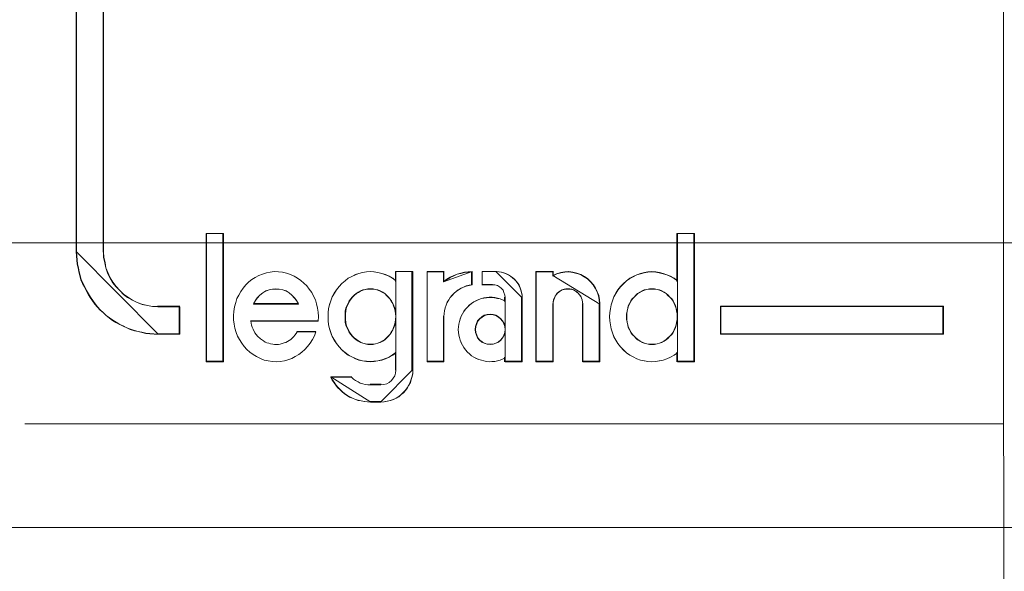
# Model space of a CAD drawing. Header units: millimetres. Extents: x 12819 to 17524, y -4386 to -1138.
# Tile 64 of 94: x 13082.55 to 13084.34, y -4201.46 to -4200.45. Entities that reach past the tile are written whole.
import ezdxf

# ---------------------------------------------------------------- set-up
doc = ezdxf.new("R2010")
doc.units = ezdxf.units.MM
doc.layers.get('0').update_dxf_attribs({"lineweight": 15})
for name, color, linetype, lineweight in [('30', 7, 'Continuous', 15), ('45', 7, 'Continuous', 15), ('50', 7, 'Continuous', 15)]:
    doc.layers.add(name, color=color, linetype=linetype, lineweight=lineweight)

# ---------------------------------------------------------------- blocks, each defined once
blk = doc.blocks.new('*U363')
at = {"layer": '50', "color": 7}
blk.add_lwpolyline([(61.985145, -137.349904), (386.014855, -137.349904), (386.014855, -183.652053), (61.985145, -183.652053), (61.985145, -137.349904)], dxfattribs=at)
blk = doc.blocks.new('*U364')
at = {"layer": '30', "color": 7}
blk.add_lwpolyline([(51.982287, -142.479069), (396.085575, -142.479069), (396.085575, -178.45531), (51.982287, -178.45531), (51.982287, -142.479069)], close=True, dxfattribs=at)
blk.add_lwpolyline([(51.982287, -142.479069), (396.085575, -142.479069), (396.085575, -178.45531), (51.982287, -178.45531), (51.982287, -142.479069)], dxfattribs=at)
blk = doc.blocks.new('*U367')
at = {"layer": '45', "color": 59}
blk.add_lwpolyline([(223.983035, -136.966962), (224.012441, -201.794476), (223.983035, -136.966962)], close=True, dxfattribs=at)
at = {"layer": '45', "color": 7}
blk.add_lwpolyline([(207.585027, -169.107029), (207.585027, -178.621354), (207.590493, -178.720461), (207.612355, -178.819569), (207.628752, -178.91317), (207.661545, -179.001266), (207.70527, -179.094867), (207.75446, -179.177457), (207.814581, -179.254541), (207.885633, -179.326118), (207.95122, -179.397696), (208.027738, -179.452756), (208.115187, -179.50231), (208.202637, -179.546357), (208.290086, -179.579393), (208.388466, -179.601417), (208.481381, -179.617935), (208.579761, -179.623441), (208.978748, -179.623441), (208.978748, -179.623441), (208.978748, -180.124485), (208.579761, -180.124485), (208.508709, -180.118979), (208.432191, -180.113473), (208.361138, -180.107967), (208.290086, -180.091449), (208.219033, -180.074931), (208.153446, -180.058413), (208.076928, -180.036389), (208.011342, -180.008859), (207.945755, -179.975823), (207.885633, -179.948294), (207.814581, -179.909752), (207.75446, -179.87121), (207.694339, -179.827162), (207.634217, -179.783114), (207.585027, -179.733561), (207.524906, -179.684007), (207.475716, -179.628947), (207.431991, -179.573887), (207.388267, -179.513322), (207.344542, -179.452756), (207.306283, -179.39219), (207.27349, -179.326118), (207.240696, -179.260047), (207.202437, -179.193975), (207.175109, -179.127903), (207.158713, -179.056326), (207.13685, -178.984748), (207.125919, -178.91317), (207.109522, -178.841593), (207.098591, -178.770015), (207.093126, -178.692931), (207.08766, -178.621354), (207.08766, -169.107029)], dxfattribs=at)
for points in [[(207.08766, -169.107029), (207.08766, -178.624255), (207.08766, -169.107029)], [(207.583053, -169.107029), (207.583053, -178.624255), (207.583053, -169.107029)], [(209.777257, -178.28186), (209.777257, -180.626814), (209.46283, -180.626814), (209.46283, -178.28186), (209.777257, -178.28186)], [(209.46283, -178.28186), (209.46283, -180.626814), (209.46283, -178.28186)], [(209.46283, -178.28186), (209.777257, -178.28186), (209.46283, -178.28186)], [(209.777257, -180.626814), (209.777257, -178.28186), (209.46283, -178.28186), (209.46283, -180.626814), (209.777257, -180.626814)], [(209.772733, -180.620056), (209.772733, -178.286365), (209.467354, -178.286365), (209.467354, -180.620056), (209.772733, -180.620056)], [(209.765947, -178.28186), (209.765947, -180.626814), (209.765947, -178.28186)], [(217.017133, -179.255237), (217.071886, -179.199932), (217.126639, -179.150157), (217.186868, -179.105912), (217.247096, -179.072729), (217.3128, -179.039545), (217.378504, -179.017423), (217.449683, -179.000832), (217.515387, -178.98977), (217.586566, -178.98424), (217.657745, -178.98977), (217.723449, -179.000832), (217.794628, -179.017423), (217.860332, -179.039545), (217.926036, -179.067198), (217.99174, -179.105912), (218.051968, -179.150157), (218.051968, -178.28186), (218.364061, -178.28186), (218.364061, -180.626814), (218.051968, -180.626814), (218.051968, -180.460898), (217.99174, -180.505142), (217.926036, -180.543856), (217.860332, -180.571509), (217.794628, -180.593631), (217.723449, -180.610222), (217.657745, -180.621284), (217.586566, -180.626814), (217.515387, -180.621284), (217.449683, -180.610222), (217.378504, -180.593631), (217.3128, -180.571509), (217.247096, -180.538325), (217.186868, -180.505142), (217.126639, -180.460898), (217.071886, -180.411123), (217.017133, -180.355817), (216.967855, -180.294981), (216.929528, -180.234145), (216.896676, -180.167778), (216.869299, -180.095881), (216.847398, -180.023984), (216.830972, -179.952087), (216.820021, -179.88019), (216.814546, -179.802762), (216.820021, -179.730865), (216.830972, -179.658967), (216.847398, -179.58707), (216.869299, -179.515173), (216.896676, -179.443276), (216.929528, -179.376909), (216.967855, -179.316073), (217.017133, -179.255237)], [(217.017133, -179.255237), (216.967855, -179.316073), (216.929528, -179.376909), (216.896676, -179.443276), (216.869299, -179.515173), (216.847398, -179.58707), (216.830972, -179.658967), (216.820021, -179.730865), (216.814546, -179.802762), (216.820021, -179.88019), (216.830972, -179.952087), (216.847398, -180.023984), (216.869299, -180.095881), (216.896676, -180.167778), (216.929528, -180.234145), (216.967855, -180.294981), (217.017133, -180.355817), (217.071886, -180.411123), (217.126639, -180.460898), (217.186868, -180.505142), (217.247096, -180.538325), (217.3128, -180.571509), (217.378504, -180.593631), (217.449683, -180.610222), (217.515387, -180.621284), (217.586566, -180.626814), (217.657745, -180.621284), (217.723449, -180.610222), (217.794628, -180.593631), (217.860332, -180.571509), (217.926036, -180.543856), (217.99174, -180.505142), (218.051968, -180.460898), (218.051968, -180.626814), (218.364061, -180.626814), (218.364061, -178.28186), (218.051968, -178.28186), (218.051968, -179.150157), (217.99174, -179.105912), (217.926036, -179.067198), (217.860332, -179.039545), (217.794628, -179.017423), (217.723449, -179.000832), (217.657745, -178.98977), (217.586566, -178.98424), (217.515387, -178.98977), (217.449683, -179.000832), (217.378504, -179.017423), (217.3128, -179.039545), (217.247096, -179.072729), (217.186868, -179.105912), (217.126639, -179.150157), (217.071886, -179.199932), (217.017133, -179.255237)], [(218.042848, -178.28186), (218.042848, -179.15812), (218.042848, -178.28186)], [(218.042848, -178.28186), (218.364061, -178.28186), (218.042848, -178.28186)], [(218.352751, -178.28186), (218.352751, -180.626814), (218.352751, -178.28186)], [(207.08766, -178.610739), (207.093137, -178.682822), (207.098614, -178.76045), (207.109568, -178.832533), (207.125999, -178.904616), (207.136953, -178.9767), (207.158861, -179.048783), (207.175292, -179.120866), (207.202678, -179.187404), (207.241017, -179.253942), (207.273879, -179.320481), (207.306741, -179.387019), (207.34508, -179.448012), (207.388896, -179.509006), (207.432712, -179.569999), (207.476528, -179.625448), (207.525822, -179.680896), (207.586069, -179.7308), (207.635362, -179.780704), (207.695609, -179.825063), (207.755856, -179.869421), (207.816104, -179.908235), (207.887305, -179.947049), (207.947552, -179.974774), (208.013276, -180.008043), (208.079, -180.035767), (208.155679, -180.057947), (208.221403, -180.074581), (208.292604, -180.091216), (208.363805, -180.10785), (208.435007, -180.113395), (208.511685, -180.11894), (208.582886, -180.124485), (207.08766, -178.610739)], [(210.853511, -178.991254), (210.924734, -179.007886), (210.995957, -179.030064), (211.06718, -179.063329), (211.127446, -179.096595), (211.187712, -179.140949), (211.242499, -179.190847), (211.297286, -179.240746), (211.341115, -179.301733), (211.384945, -179.36272), (211.417817, -179.429251), (211.450689, -179.495782), (211.472604, -179.567858), (211.48904, -179.645478), (211.499997, -179.723098), (211.505476, -179.800717), (211.499997, -179.883882), (210.27277, -179.883882), (210.278249, -179.922691), (210.289206, -179.955957), (210.300163, -179.994767), (210.3166, -180.028033), (210.349472, -180.094564), (210.393301, -180.155551), (210.448088, -180.205449), (210.502875, -180.244259), (210.535747, -180.266436), (210.568619, -180.277525), (210.601492, -180.288613), (210.634364, -180.299702), (210.672715, -180.305246), (210.705587, -180.310791), (210.743938, -180.310791), (210.77681, -180.310791), (210.809682, -180.305246), (210.848033, -180.294158), (210.880905, -180.283069), (210.913777, -180.271981), (210.941171, -180.255348), (210.974043, -180.238715), (211.001436, -180.216538), (211.02883, -180.194361), (211.056223, -180.166639), (211.078138, -180.138918), (211.100053, -180.111197), (211.121967, -180.077931), (211.461646, -180.077931), (211.434253, -180.150007), (211.395902, -180.222082), (211.357551, -180.288613), (211.308243, -180.3496), (211.258935, -180.399499), (211.204148, -180.449397), (211.149361, -180.493752), (211.083617, -180.532561), (211.023351, -180.565827), (210.952128, -180.588004), (210.886384, -180.610181), (210.809682, -180.62127), (210.738459, -180.626814), (210.667236, -180.62127), (210.590534, -180.610181), (210.519311, -180.593548), (210.448088, -180.565827), (210.376865, -180.532561), (210.3166, -180.493752), (210.256334, -180.449397), (210.201547, -180.399499), (210.152239, -180.344056), (210.108409, -180.288613), (210.070058, -180.222082), (210.031708, -180.155551), (210.004314, -180.08902), (209.982399, -180.0114), (209.971442, -179.939324), (209.960485, -179.861704), (209.960485, -179.784085), (209.965963, -179.706465), (209.976921, -179.623301), (209.998835, -179.545681), (210.02075, -179.473605), (210.053622, -179.407074), (210.091973, -179.340543), (210.135803, -179.279556), (210.185111, -179.218569), (210.239898, -179.16867), (210.294685, -179.124316), (210.35495, -179.085506), (210.420695, -179.052241), (210.486439, -179.024519), (210.557662, -179.002342), (210.628885, -178.991254), (210.700108, -178.980165), (210.77681, -178.985709), (210.853511, -178.991254)], [(210.853511, -178.991254), (210.77681, -178.985709), (210.700108, -178.980165), (210.628885, -178.991254), (210.557662, -179.002342), (210.486439, -179.024519), (210.420695, -179.052241), (210.35495, -179.085506), (210.294685, -179.124316), (210.239898, -179.16867), (210.185111, -179.218569), (210.135803, -179.279556), (210.091973, -179.340543), (210.053622, -179.407074), (210.02075, -179.473605), (209.998835, -179.545681), (209.976921, -179.623301), (209.965963, -179.706465), (209.960485, -179.784085), (209.960485, -179.861704), (209.971442, -179.939324), (209.982399, -180.0114), (210.004314, -180.08902), (210.031708, -180.155551), (210.070058, -180.222082), (210.108409, -180.288613), (210.152239, -180.344056), (210.201547, -180.399499), (210.256334, -180.449397), (210.3166, -180.493752), (210.376865, -180.532561), (210.448088, -180.565827), (210.519311, -180.593548), (210.590534, -180.610181), (210.667236, -180.62127), (210.738459, -180.626814), (210.809682, -180.62127), (210.886384, -180.610181), (210.952128, -180.588004), (211.023351, -180.565827), (211.083617, -180.532561), (211.149361, -180.493752), (211.204148, -180.449397), (211.258935, -180.399499), (211.308243, -180.3496), (211.357551, -180.288613), (211.395902, -180.222082), (211.434253, -180.150007), (211.461646, -180.077931), (211.121967, -180.077931), (211.100053, -180.111197), (211.078138, -180.138918), (211.056223, -180.166639), (211.02883, -180.194361), (211.001436, -180.216538), (210.974043, -180.238715), (210.941171, -180.255348), (210.913777, -180.271981), (210.880905, -180.283069), (210.848033, -180.294158), (210.809682, -180.305246), (210.77681, -180.310791), (210.743938, -180.310791), (210.705587, -180.310791), (210.672715, -180.305246), (210.634364, -180.299702), (210.601492, -180.288613), (210.568619, -180.277525), (210.535747, -180.266436), (210.502875, -180.244259), (210.448088, -180.205449), (210.393301, -180.155551), (210.349472, -180.094564), (210.3166, -180.028033), (210.300163, -179.994767), (210.289206, -179.955957), (210.278249, -179.922691), (210.27277, -179.883882), (211.499997, -179.883882), (211.505476, -179.800717), (211.499997, -179.723098), (211.48904, -179.645478), (211.472604, -179.567858), (211.450689, -179.495782), (211.417817, -179.429251), (211.384945, -179.36272), (211.341115, -179.301733), (211.297286, -179.240746), (211.242499, -179.190847), (211.187712, -179.140949), (211.127446, -179.096595), (211.06718, -179.063329), (210.995957, -179.030064), (210.924734, -179.007886), (210.853511, -178.991254)], [(213.226908, -178.980165), (213.226908, -180.777278), (213.226908, -180.838104), (213.215951, -180.893399), (213.199515, -180.948695), (213.183079, -181.003991), (213.155685, -181.053757), (213.128292, -181.103523), (213.09542, -181.14776), (213.057069, -181.191997), (213.018718, -181.225174), (212.974889, -181.263881), (212.92558, -181.291529), (212.876272, -181.313647), (212.821485, -181.335766), (212.766698, -181.346825), (212.706433, -181.357884), (212.646167, -181.363414), (212.454413, -181.363414), (212.399626, -181.357884), (212.33936, -181.352354), (212.284573, -181.341295), (212.229786, -181.330236), (212.180478, -181.313647), (212.125691, -181.291529), (212.076383, -181.269411), (212.032553, -181.241763), (211.983245, -181.208585), (211.939416, -181.175408), (211.901065, -181.136701), (211.857235, -181.097994), (211.824363, -181.053757), (211.791491, -181.009521), (211.758619, -180.959754), (211.731225, -180.909988), (212.109255, -180.909988), (212.147606, -180.943166), (212.185957, -180.970814), (212.229786, -180.992932), (212.268137, -181.01505), (212.317445, -181.031639), (212.361275, -181.042698), (212.405105, -181.048228), (212.454413, -181.048228), (212.646167, -181.048228), (212.700954, -181.042698), (212.755741, -181.026109), (212.79957, -181.003991), (212.837921, -180.970814), (212.870793, -180.926577), (212.898187, -180.88234), (212.914623, -180.832574), (212.920102, -180.777278), (212.920102, -180.456563), (212.859836, -180.500799), (212.794092, -180.539506), (212.728347, -180.567154), (212.662603, -180.589273), (212.59138, -180.605861), (212.520157, -180.61692), (212.454413, -180.62245), (212.38319, -180.61692), (212.311967, -180.605861), (212.246222, -180.589273), (212.180478, -180.567154), (212.114734, -180.533977), (212.04899, -180.500799), (211.994203, -180.456563), (211.933937, -180.406796), (211.884629, -180.351501), (211.835321, -180.290675), (211.79697, -180.22985), (211.758619, -180.163495), (211.731225, -180.09161), (211.709311, -180.019726), (211.692874, -179.947841), (211.687396, -179.875957), (211.681917, -179.798543), (211.687396, -179.726658), (211.692874, -179.654774), (211.709311, -179.582889), (211.731225, -179.511005), (211.758619, -179.43912), (211.79697, -179.372765), (211.835321, -179.31194), (211.884629, -179.251114), (211.933937, -179.195819), (211.994203, -179.146052), (212.04899, -179.101816), (212.114734, -179.068638), (212.180478, -179.035461), (212.246222, -179.013343), (212.311967, -178.996754), (212.38319, -178.985695), (212.454413, -178.980165), (212.520157, -178.985695), (212.59138, -178.996754), (212.662603, -179.013343), (212.728347, -179.035461), (212.794092, -179.063109), (212.859836, -179.101816), (212.920102, -179.146052), (212.920102, -178.980165), (213.226908, -178.980165)], [(212.92153, -179.146493), (212.861194, -179.102139), (212.795374, -179.063329), (212.729554, -179.035608), (212.663734, -179.013431), (212.592429, -178.996798), (212.521124, -178.985709), (212.455304, -178.980165), (212.383998, -178.985709), (212.312693, -178.996798), (212.246873, -179.013431), (212.181053, -179.035608), (212.115233, -179.068873), (212.049413, -179.102139), (211.994563, -179.146493), (211.934228, -179.196392), (211.884862, -179.251834), (211.835497, -179.312821), (211.797102, -179.373808), (211.758707, -179.44034), (211.731282, -179.512415), (211.709342, -179.584491), (211.692887, -179.656566), (211.687402, -179.728642), (211.681917, -179.800717), (211.687402, -179.878337), (211.692887, -179.950413), (211.709342, -180.022488), (211.731282, -180.094564), (211.758707, -180.166639), (211.797102, -180.233171), (211.835497, -180.294158), (211.884862, -180.355145), (211.934228, -180.410587), (211.994563, -180.460486), (212.049413, -180.50484), (212.115233, -180.538106), (212.181053, -180.571371), (212.246873, -180.593548), (212.312693, -180.610181), (212.383998, -180.62127), (212.455304, -180.626814), (212.521124, -180.62127), (212.592429, -180.610181), (212.663734, -180.593548), (212.729554, -180.571371), (212.795374, -180.54365), (212.861194, -180.50484), (212.92153, -180.460486), (212.92153, -179.146493)], [(212.920102, -179.146052), (212.859836, -179.101816), (212.794092, -179.063109), (212.728347, -179.035461), (212.662603, -179.013343), (212.59138, -178.996754), (212.520157, -178.985695), (212.454413, -178.980165), (212.38319, -178.985695), (212.311967, -178.996754), (212.246222, -179.013343), (212.180478, -179.035461), (212.114734, -179.068638), (212.04899, -179.101816), (211.994203, -179.146052), (211.933937, -179.195819), (211.884629, -179.251114), (211.835321, -179.31194), (211.79697, -179.372765), (211.758619, -179.43912), (211.731225, -179.511005), (211.709311, -179.582889), (211.692874, -179.654774), (211.687396, -179.726658), (211.681917, -179.798543), (211.687396, -179.875957), (211.692874, -179.947841), (211.709311, -180.019726), (211.731225, -180.09161), (211.758619, -180.163495), (211.79697, -180.22985), (211.835321, -180.290675), (211.884629, -180.351501), (211.933937, -180.406796), (211.994203, -180.456563), (212.04899, -180.500799), (212.114734, -180.533977), (212.180478, -180.567154), (212.246222, -180.589273), (212.311967, -180.605861), (212.38319, -180.61692), (212.454413, -180.62245), (212.520157, -180.61692), (212.59138, -180.605861), (212.662603, -180.589273), (212.728347, -180.567154), (212.794092, -180.539506), (212.859836, -180.500799), (212.920102, -180.456563), (212.920102, -180.777278), (212.914623, -180.832574), (212.898187, -180.88234), (212.870793, -180.926577), (212.837921, -180.970814), (212.79957, -181.003991), (212.755741, -181.026109), (212.700954, -181.042698), (212.646167, -181.048228), (212.454413, -181.048228), (212.405105, -181.048228), (212.361275, -181.042698), (212.317445, -181.031639), (212.268137, -181.01505), (212.229786, -180.992932), (212.185957, -180.970814), (212.147606, -180.943166), (212.109255, -180.909988), (211.731225, -180.909988), (211.758619, -180.959754), (211.791491, -181.009521), (211.824363, -181.053757), (211.857235, -181.097994), (211.901065, -181.136701), (211.939416, -181.175408), (211.983245, -181.208585), (212.032553, -181.241763), (212.076383, -181.269411), (212.125691, -181.291529), (212.180478, -181.313647), (212.229786, -181.330236), (212.284573, -181.341295), (212.33936, -181.352354), (212.399626, -181.357884), (212.454413, -181.363414), (212.646167, -181.363414), (212.706433, -181.357884), (212.766698, -181.346825), (212.821485, -181.335766), (212.876272, -181.313647), (212.92558, -181.291529), (212.974889, -181.263881), (213.018718, -181.225174), (213.057069, -181.191997), (213.09542, -181.14776), (213.128292, -181.103523), (213.155685, -181.053757), (213.183079, -181.003991), (213.199515, -180.948695), (213.215951, -180.893399), (213.226908, -180.838104), (213.226908, -180.777278), (213.226908, -178.980165), (212.920102, -178.980165), (212.920102, -179.146052)], [(212.910219, -178.980165), (212.910219, -179.15812), (212.910219, -178.980165)], [(212.910219, -178.980165), (213.226908, -178.980165), (212.910219, -178.980165)], [(213.213336, -178.980165), (213.213336, -180.779991), (213.213336, -178.980165)], [(214.3127, -178.980165), (214.3127, -179.218569), (214.257657, -179.229657), (214.202613, -179.240746), (214.153074, -179.262923), (214.109039, -179.2851), (214.0595, -179.312821), (214.020969, -179.340543), (213.982439, -179.373808), (213.943908, -179.412618), (213.910882, -179.451428), (213.88336, -179.495782), (213.855838, -179.540137), (213.833821, -179.590035), (213.817308, -179.639934), (213.806299, -179.695376), (213.800795, -179.745275), (213.79529, -179.800717), (213.79529, -180.626814), (213.487046, -180.626814), (213.487046, -178.980165), (213.79529, -178.980165), (213.79529, -179.157582), (213.850334, -179.118772), (213.910882, -179.079962), (213.976934, -179.052241), (214.037482, -179.024519), (214.103535, -179.007886), (214.175091, -178.991254), (214.241144, -178.985709), (214.3127, -178.980165)], [(213.487046, -178.980165), (213.487046, -180.626814), (213.487046, -178.980165)], [(213.487046, -178.980165), (213.801473, -178.980165), (213.487046, -178.980165)], [(213.487046, -178.980165), (213.487046, -180.626814), (213.79529, -180.626814), (213.79529, -179.800717), (213.800795, -179.745275), (213.806299, -179.695376), (213.817308, -179.639934), (213.833821, -179.590035), (213.855838, -179.540137), (213.88336, -179.495782), (213.910882, -179.451428), (213.943908, -179.412618), (213.982439, -179.373808), (214.020969, -179.340543), (214.0595, -179.312821), (214.109039, -179.2851), (214.153074, -179.262923), (214.202613, -179.240746), (214.257657, -179.229657), (214.3127, -179.218569), (214.3127, -178.980165), (214.241144, -178.985709), (214.175091, -178.991254), (214.103535, -179.007886), (214.037482, -179.024519), (213.976934, -179.052241), (213.910882, -179.079962), (213.850334, -179.118772), (213.79529, -179.157582), (213.79529, -178.980165), (213.487046, -178.980165)], [(213.49157, -178.98467), (213.49157, -180.620056), (213.796437, -180.620056), (213.796437, -179.79961), (213.801881, -179.744547), (213.807325, -179.694989), (213.818213, -179.639926), (213.834545, -179.590369), (213.856321, -179.540812), (213.883541, -179.496761), (213.910761, -179.45271), (213.943426, -179.414166), (213.981534, -179.375621), (214.019642, -179.342583), (214.05775, -179.315051), (214.106747, -179.28752), (214.150299, -179.265494), (214.199295, -179.243469), (214.253736, -179.232456), (214.308176, -179.221443), (214.308176, -178.98467), (214.237404, -178.990177), (214.172075, -178.995683), (214.101303, -179.012202), (214.035974, -179.028721), (213.97609, -179.056253), (213.910761, -179.083785), (213.850877, -179.122329), (213.796437, -179.160873), (213.796437, -178.98467), (213.49157, -178.98467)], [(214.3127, -178.980165), (214.240435, -178.986078), (214.173728, -178.991991), (214.101462, -179.00973), (214.034755, -179.02747), (213.973607, -179.057035), (213.9069, -179.0866), (213.845752, -179.127992), (213.790163, -179.169383), (214.3127, -178.980165)], [(213.790163, -178.980165), (213.790163, -179.169383), (213.790163, -178.980165)], [(214.753611, -178.980165), (214.802971, -178.985709), (214.846847, -178.991254), (214.890722, -179.002342), (214.934598, -179.018975), (214.972989, -179.035608), (215.01138, -179.063329), (215.049771, -179.091051), (215.082678, -179.118772), (215.115585, -179.152038), (215.143007, -179.190847), (215.164945, -179.229657), (215.186882, -179.274012), (215.197851, -179.312821), (215.20882, -179.357176), (215.219789, -179.407074), (215.219789, -179.451428), (215.219789, -180.626814), (214.91266, -180.626814), (214.91266, -180.554739), (214.8633, -180.576916), (214.819425, -180.599093), (214.770065, -180.610181), (214.720705, -180.62127), (214.671345, -180.62127), (214.621985, -180.626814), (214.572625, -180.62127), (214.523265, -180.610181), (214.479389, -180.599093), (214.430029, -180.58246), (214.386154, -180.565827), (214.342278, -180.54365), (214.298402, -180.515929), (214.260011, -180.482663), (214.227105, -180.449397), (214.188714, -180.410587), (214.161291, -180.366233), (214.133869, -180.321879), (214.111931, -180.277525), (214.089994, -180.233171), (214.079025, -180.183272), (214.068056, -180.138918), (214.062571, -180.08902), (214.057087, -180.039121), (214.062571, -179.989223), (214.068056, -179.939324), (214.079025, -179.889426), (214.089994, -179.845072), (214.111931, -179.795173), (214.133869, -179.750819), (214.161291, -179.706465), (214.188714, -179.667655), (214.227105, -179.628845), (214.260011, -179.590035), (214.298402, -179.562314), (214.342278, -179.534592), (214.386154, -179.512415), (214.430029, -179.490238), (214.479389, -179.473605), (214.523265, -179.462517), (214.572625, -179.456973), (214.621985, -179.451428), (214.671345, -179.451428), (214.720705, -179.456973), (214.770065, -179.468061), (214.819425, -179.47915), (214.8633, -179.495782), (214.91266, -179.51796), (214.91266, -179.451428), (214.907176, -179.407074), (214.890722, -179.36272), (214.874269, -179.318366), (214.841362, -179.2851), (214.808456, -179.257379), (214.770065, -179.235202), (214.726189, -179.218569), (214.676829, -179.218569), (214.495842, -179.218569), (214.495842, -178.980165), (214.753611, -178.980165)], [(214.188714, -179.667655), (214.161291, -179.706465), (214.133869, -179.750819), (214.111931, -179.795173), (214.089994, -179.845072), (214.079025, -179.889426), (214.068056, -179.939324), (214.062571, -179.989223), (214.057087, -180.039121), (214.062571, -180.08902), (214.068056, -180.138918), (214.079025, -180.183272), (214.089994, -180.233171), (214.111931, -180.277525), (214.133869, -180.321879), (214.161291, -180.366233), (214.188714, -180.410587), (214.227105, -180.449397), (214.260011, -180.482663), (214.298402, -180.515929), (214.342278, -180.54365), (214.386154, -180.565827), (214.430029, -180.58246), (214.479389, -180.599093), (214.523265, -180.610181), (214.572625, -180.62127), (214.621985, -180.626814), (214.671345, -180.62127), (214.720705, -180.62127), (214.770065, -180.610181), (214.819425, -180.599093), (214.8633, -180.576916), (214.91266, -180.554739), (214.91266, -180.626814), (215.219789, -180.626814), (215.219789, -179.451428), (215.219789, -179.407074), (215.20882, -179.357176), (215.197851, -179.312821), (215.186882, -179.274012), (215.164945, -179.229657), (215.143007, -179.190847), (215.115585, -179.152038), (215.082678, -179.118772), (215.049771, -179.091051), (215.01138, -179.063329), (214.972989, -179.035608), (214.934598, -179.018975), (214.890722, -179.002342), (214.846847, -178.991254), (214.802971, -178.985709), (214.753611, -178.980165), (214.495842, -178.980165), (214.495842, -179.218569), (214.676829, -179.218569), (214.726189, -179.218569), (214.770065, -179.235202), (214.808456, -179.257379), (214.841362, -179.2851), (214.874269, -179.318366), (214.890722, -179.36272), (214.907176, -179.407074), (214.91266, -179.451428), (214.91266, -179.51796), (214.8633, -179.495782), (214.819425, -179.47915), (214.770065, -179.468061), (214.720705, -179.456973), (214.671345, -179.451428), (214.621985, -179.451428), (214.572625, -179.456973), (214.523265, -179.462517), (214.479389, -179.473605), (214.430029, -179.490238), (214.386154, -179.512415), (214.342278, -179.534592), (214.298402, -179.562314), (214.260011, -179.590035), (214.227105, -179.628845), (214.188714, -179.667655)], [(214.30139, -178.980165), (214.30139, -179.227951), (214.30139, -178.980165)], [(214.491404, -178.980165), (214.491404, -179.227951), (214.491404, -178.980165)], [(214.758327, -178.980165), (214.491404, -178.980165), (214.758327, -178.980165)], [(215.219789, -179.459968), (215.219789, -179.41481), (215.208612, -179.364008), (215.197435, -179.31885), (215.186257, -179.279337), (215.163903, -179.234179), (215.141548, -179.194665), (215.113605, -179.155152), (215.080073, -179.121284), (215.046541, -179.09306), (215.007421, -179.064836), (214.9683, -179.036613), (214.92918, -179.019678), (214.884471, -179.002744), (214.839762, -178.991455), (214.795053, -178.98581), (214.744755, -178.980165), (215.219789, -179.459968)], [(215.47314, -178.980165), (215.785754, -178.980165), (215.785754, -179.052241), (215.851567, -179.018975), (215.928349, -178.996798), (215.999647, -178.985709), (216.070945, -178.980165), (216.147727, -178.991254), (216.219025, -179.007886), (216.290323, -179.030064), (216.356136, -179.068873), (216.416465, -179.107683), (216.471309, -179.163126), (216.520669, -179.218569), (216.55906, -179.279556), (216.591967, -179.346087), (216.619389, -179.418163), (216.630358, -179.490238), (216.635843, -179.567858), (216.635843, -180.626814), (216.328714, -180.626814), (216.328714, -179.567858), (216.323229, -179.534592), (216.317745, -179.495782), (216.306776, -179.462517), (216.290323, -179.429251), (216.268385, -179.40153), (216.246447, -179.373808), (216.219025, -179.351631), (216.191603, -179.329454), (216.158696, -179.312821), (216.125789, -179.301733), (216.092883, -179.296189), (216.054492, -179.296189), (216.021585, -179.296189), (215.988678, -179.301733), (215.950287, -179.312821), (215.922865, -179.329454), (215.889958, -179.351631), (215.862536, -179.373808), (215.840598, -179.40153), (215.824145, -179.429251), (215.807692, -179.462517), (215.796723, -179.495782), (215.785754, -179.534592), (215.785754, -179.567858), (215.785754, -180.626814), (215.47314, -180.626814), (215.47314, -178.980165)], [(215.47314, -178.980165), (215.47314, -180.626814), (215.47314, -178.980165)], [(215.47314, -178.980165), (215.794354, -178.980165), (215.47314, -178.980165)], [(215.47314, -178.980165), (215.47314, -180.626814), (215.785754, -180.626814), (215.785754, -179.567858), (215.785754, -179.534592), (215.796723, -179.495782), (215.807692, -179.462517), (215.824145, -179.429251), (215.840598, -179.40153), (215.862536, -179.373808), (215.889958, -179.351631), (215.922865, -179.329454), (215.950287, -179.312821), (215.988678, -179.301733), (216.021585, -179.296189), (216.054492, -179.296189), (216.092883, -179.296189), (216.125789, -179.301733), (216.158696, -179.312821), (216.191603, -179.329454), (216.219025, -179.351631), (216.246447, -179.373808), (216.268385, -179.40153), (216.290323, -179.429251), (216.306776, -179.462517), (216.317745, -179.495782), (216.323229, -179.534592), (216.328714, -179.567858), (216.328714, -180.626814), (216.635843, -180.626814), (216.635843, -179.567858), (216.630358, -179.490238), (216.619389, -179.418163), (216.591967, -179.346087), (216.55906, -179.279556), (216.520669, -179.218569), (216.471309, -179.163126), (216.416465, -179.107683), (216.356136, -179.068873), (216.290323, -179.030064), (216.219025, -179.007886), (216.147727, -178.991254), (216.070945, -178.980165), (215.999647, -178.985709), (215.928349, -178.996798), (215.851567, -179.018975), (215.785754, -179.052241), (215.785754, -178.980165), (215.47314, -178.980165)], [(215.477665, -178.98467), (215.477665, -180.620056), (215.787845, -180.620056), (215.787845, -179.568343), (215.787845, -179.535305), (215.798729, -179.496761), (215.809612, -179.463723), (215.825937, -179.430685), (215.842263, -179.403153), (215.86403, -179.375621), (215.891239, -179.353596), (215.923889, -179.33157), (215.951098, -179.315051), (215.98919, -179.304039), (216.021841, -179.298532), (216.054492, -179.298532), (216.092584, -179.298532), (216.125234, -179.304039), (216.157885, -179.315051), (216.190536, -179.33157), (216.217744, -179.353596), (216.244953, -179.375621), (216.26672, -179.403153), (216.288487, -179.430685), (216.304813, -179.463723), (216.315696, -179.496761), (216.321138, -179.535305), (216.32658, -179.568343), (216.32658, -180.620056), (216.631319, -180.620056), (216.631319, -179.568343), (216.625877, -179.491255), (216.614993, -179.419672), (216.587784, -179.348089), (216.555134, -179.282013), (216.517041, -179.221443), (216.468066, -179.16638), (216.413648, -179.111316), (216.353789, -179.072772), (216.288487, -179.034227), (216.217744, -179.012202), (216.147002, -178.995683), (216.070817, -178.98467), (216.000074, -178.990177), (215.929331, -179.001189), (215.853146, -179.023215), (215.787845, -179.056253), (215.787845, -178.98467), (215.477665, -178.98467)], [(216.635843, -179.574851), (216.630341, -179.496308), (216.619337, -179.423374), (216.591827, -179.350441), (216.558816, -179.283118), (216.520302, -179.221406), (216.470785, -179.165303), (216.415765, -179.109201), (216.355244, -179.069929), (216.289221, -179.030657), (216.217696, -179.008216), (216.146171, -178.991386), (216.069144, -178.980165), (215.997619, -178.985775), (215.926094, -178.996996), (215.849067, -179.019437), (215.783044, -179.053098), (216.635843, -179.574851)], [(215.783044, -178.980165), (215.783044, -179.063511), (215.783044, -178.980165)], [(218.054158, -179.146493), (217.993823, -179.102139), (217.928003, -179.063329), (217.862183, -179.035608), (217.796363, -179.013431), (217.725058, -178.996798), (217.659238, -178.985709), (217.587932, -178.980165), (217.516627, -178.985709), (217.450807, -178.996798), (217.379502, -179.013431), (217.313682, -179.035608), (217.247862, -179.068873), (217.187527, -179.102139), (217.127192, -179.146493), (217.072341, -179.196392), (217.017491, -179.251834), (216.968126, -179.312821), (216.929731, -179.373808), (216.896821, -179.44034), (216.869396, -179.512415), (216.847456, -179.584491), (216.831001, -179.656566), (216.820031, -179.728642), (216.814546, -179.800717), (216.820031, -179.878337), (216.831001, -179.950413), (216.847456, -180.022488), (216.869396, -180.094564), (216.896821, -180.166639), (216.929731, -180.233171), (216.968126, -180.294158), (217.017491, -180.355145), (217.072341, -180.410587), (217.127192, -180.460486), (217.187527, -180.50484), (217.247862, -180.538106), (217.313682, -180.571371), (217.379502, -180.593548), (217.450807, -180.610181), (217.516627, -180.62127), (217.587932, -180.626814), (217.659238, -180.62127), (217.725058, -180.610181), (217.796363, -180.593548), (217.862183, -180.571371), (217.928003, -180.54365), (217.993823, -180.50484), (218.054158, -180.460486), (218.054158, -179.146493)], [(211.145807, -179.574851), (211.112781, -179.51164), (211.068746, -179.459922), (211.024711, -179.408205), (210.975172, -179.36798), (210.920129, -179.333501), (210.859581, -179.310515), (210.793528, -179.299023), (210.73298, -179.293276), (210.666928, -179.299023), (210.60638, -179.310515), (210.545832, -179.333501), (210.490788, -179.36798), (210.435745, -179.408205), (210.39171, -179.459922), (210.353179, -179.51164), (210.320153, -179.574851), (211.145807, -179.574851)], [(210.73298, -179.293276), (210.793528, -179.299023), (210.859581, -179.310515), (210.920129, -179.333501), (210.975172, -179.36798), (211.024711, -179.408205), (211.068746, -179.459922), (211.112781, -179.51164), (211.145807, -179.574851), (210.320153, -179.574851), (210.353179, -179.51164), (210.39171, -179.459922), (210.435745, -179.408205), (210.490788, -179.36798), (210.545832, -179.333501), (210.60638, -179.310515), (210.666928, -179.299023), (210.73298, -179.293276)], [(210.320153, -179.574851), (211.145807, -179.574851), (211.112781, -179.51164), (211.068746, -179.459922), (211.024711, -179.408205), (210.975172, -179.36798), (210.920129, -179.333501), (210.859581, -179.310515), (210.793528, -179.299023), (210.73298, -179.293276), (210.666928, -179.299023), (210.60638, -179.310515), (210.545832, -179.333501), (210.490788, -179.36798), (210.435745, -179.408205), (210.39171, -179.459922), (210.353179, -179.51164), (210.320153, -179.574851)], [(210.324677, -179.570346), (211.141283, -179.570346), (211.108619, -179.509158), (211.065067, -179.459095), (211.021514, -179.409032), (210.972518, -179.370094), (210.918078, -179.336719), (210.858193, -179.314469), (210.792865, -179.303344), (210.73298, -179.297781), (210.667652, -179.303344), (210.607767, -179.314469), (210.547883, -179.336719), (210.493442, -179.370094), (210.439002, -179.409032), (210.39545, -179.459095), (210.357341, -179.509158), (210.324677, -179.570346)], [(212.453924, -180.31145), (212.503435, -180.31145), (212.547445, -180.300323), (212.591455, -180.289195), (212.635465, -180.272504), (212.679475, -180.250249), (212.717984, -180.22243), (212.750991, -180.194611), (212.783999, -180.161228), (212.811505, -180.127845), (212.839011, -180.088899), (212.866517, -180.044388), (212.883021, -179.999878), (212.899525, -179.955368), (212.910527, -179.905293), (212.916028, -179.855219), (212.92153, -179.799581), (212.916028, -179.749507), (212.910527, -179.699433), (212.899525, -179.649359), (212.883021, -179.604849), (212.866517, -179.560338), (212.839011, -179.515828), (212.811505, -179.476881), (212.783999, -179.443499), (212.750991, -179.410116), (212.717984, -179.376733), (212.679475, -179.354478), (212.635465, -179.332223), (212.591455, -179.315531), (212.547445, -179.304404), (212.503435, -179.293276), (212.453924, -179.293276), (212.409914, -179.293276), (212.360403, -179.304404), (212.316393, -179.315531), (212.272383, -179.332223), (212.233875, -179.354478), (212.195366, -179.376733), (212.156857, -179.410116), (212.12385, -179.443499), (212.096344, -179.476881), (212.068838, -179.515828), (212.046833, -179.560338), (212.024828, -179.604849), (212.008324, -179.649359), (211.997321, -179.699433), (211.99182, -179.749507), (211.99182, -179.799581), (211.99182, -179.855219), (211.997321, -179.905293), (212.008324, -179.955368), (212.024828, -179.999878), (212.046833, -180.044388), (212.068838, -180.088899), (212.096344, -180.127845), (212.12385, -180.161228), (212.156857, -180.194611), (212.195366, -180.22243), (212.233875, -180.250249), (212.272383, -180.272504), (212.316393, -180.289195), (212.360403, -180.300323), (212.409914, -180.31145), (212.453924, -180.31145)], [(212.453924, -179.293276), (212.503435, -179.293276), (212.547445, -179.304404), (212.591455, -179.315531), (212.635465, -179.332223), (212.679475, -179.354478), (212.717984, -179.376733), (212.750991, -179.410116), (212.783999, -179.443499), (212.811505, -179.476881), (212.839011, -179.515828), (212.866517, -179.560338), (212.883021, -179.604849), (212.899525, -179.649359), (212.910527, -179.699433), (212.916028, -179.749507), (212.92153, -179.799581), (212.916028, -179.855219), (212.910527, -179.905293), (212.899525, -179.955368), (212.883021, -179.999878), (212.866517, -180.044388), (212.839011, -180.088899), (212.811505, -180.127845), (212.783999, -180.161228), (212.750991, -180.194611), (212.717984, -180.22243), (212.679475, -180.250249), (212.635465, -180.272504), (212.591455, -180.289195), (212.547445, -180.300323), (212.503435, -180.31145), (212.453924, -180.31145), (212.409914, -180.31145), (212.360403, -180.300323), (212.316393, -180.289195), (212.272383, -180.272504), (212.233875, -180.250249), (212.195366, -180.22243), (212.156857, -180.194611), (212.12385, -180.161228), (212.096344, -180.127845), (212.068838, -180.088899), (212.046833, -180.044388), (212.024828, -179.999878), (212.008324, -179.955368), (211.997321, -179.905293), (211.99182, -179.855219), (211.99182, -179.799581), (211.99182, -179.749507), (211.997321, -179.699433), (212.008324, -179.649359), (212.024828, -179.604849), (212.046833, -179.560338), (212.068838, -179.515828), (212.096344, -179.476881), (212.12385, -179.443499), (212.156857, -179.410116), (212.195366, -179.376733), (212.233875, -179.354478), (212.272383, -179.332223), (212.316393, -179.315531), (212.360403, -179.304404), (212.409914, -179.293276), (212.453924, -179.293276)], [(212.453924, -180.31145), (212.503435, -180.31145), (212.547445, -180.300323), (212.591455, -180.289195), (212.635465, -180.272504), (212.679475, -180.250249), (212.717984, -180.22243), (212.750991, -180.194611), (212.783999, -180.161228), (212.811505, -180.127845), (212.839011, -180.088899), (212.866517, -180.044388), (212.883021, -179.999878), (212.899525, -179.955368), (212.910527, -179.905293), (212.916028, -179.855219), (212.92153, -179.799581), (212.916028, -179.749507), (212.910527, -179.699433), (212.899525, -179.649359), (212.883021, -179.604849), (212.866517, -179.560338), (212.839011, -179.515828), (212.811505, -179.476881), (212.783999, -179.443499), (212.750991, -179.410116), (212.717984, -179.376733), (212.679475, -179.354478), (212.635465, -179.332223), (212.591455, -179.315531), (212.547445, -179.304404), (212.503435, -179.293276), (212.453924, -179.293276), (212.409914, -179.293276), (212.360403, -179.304404), (212.316393, -179.315531), (212.272383, -179.332223), (212.233875, -179.354478), (212.195366, -179.376733), (212.156857, -179.410116), (212.12385, -179.443499), (212.096344, -179.476881), (212.068838, -179.515828), (212.046833, -179.560338), (212.024828, -179.604849), (212.008324, -179.649359), (211.997321, -179.699433), (211.99182, -179.749507), (211.99182, -179.799581), (211.99182, -179.855219), (211.997321, -179.905293), (212.008324, -179.955368), (212.024828, -179.999878), (212.046833, -180.044388), (212.068838, -180.088899), (212.096344, -180.127845), (212.12385, -180.161228), (212.156857, -180.194611), (212.195366, -180.22243), (212.233875, -180.250249), (212.272383, -180.272504), (212.316393, -180.289195), (212.360403, -180.300323), (212.409914, -180.31145), (212.453924, -180.31145)], [(212.455089, -180.306945), (212.503998, -180.306945), (212.547472, -180.295916), (212.590947, -180.284887), (212.634421, -180.268343), (212.677896, -180.246285), (212.715936, -180.218712), (212.748542, -180.19114), (212.781148, -180.158052), (212.808319, -180.124965), (212.835491, -180.086363), (212.862662, -180.042247), (212.878965, -179.99813), (212.895268, -179.954014), (212.906137, -179.904383), (212.911571, -179.854752), (212.917005, -179.799606), (212.911571, -179.749975), (212.906137, -179.700344), (212.895268, -179.650713), (212.878965, -179.606597), (212.862662, -179.56248), (212.835491, -179.518364), (212.808319, -179.479762), (212.781148, -179.446674), (212.748542, -179.413587), (212.715936, -179.3805), (212.677896, -179.358442), (212.634421, -179.336383), (212.590947, -179.31984), (212.547472, -179.30881), (212.503998, -179.297781), (212.455089, -179.297781), (212.411614, -179.297781), (212.362705, -179.30881), (212.319231, -179.31984), (212.275756, -179.336383), (212.237716, -179.358442), (212.199676, -179.3805), (212.161636, -179.413587), (212.12903, -179.446674), (212.101858, -179.479762), (212.074687, -179.518364), (212.05295, -179.56248), (212.031212, -179.606597), (212.014909, -179.650713), (212.004041, -179.700344), (211.998606, -179.749975), (211.998606, -179.799606), (211.998606, -179.854752), (212.004041, -179.904383), (212.014909, -179.954014), (212.031212, -179.99813), (212.05295, -180.042247), (212.074687, -180.086363), (212.101858, -180.124965), (212.12903, -180.158052), (212.161636, -180.19114), (212.199676, -180.218712), (212.237716, -180.246285), (212.275756, -180.268343), (212.319231, -180.284887), (212.362705, -180.295916), (212.411614, -180.306945), (212.455089, -180.306945)], [(214.491404, -179.216688), (214.681417, -179.216688), (214.491404, -179.216688)], [(217.586553, -180.31145), (217.636064, -180.31145), (217.685575, -180.300323), (217.729585, -180.289195), (217.768094, -180.272504), (217.812104, -180.250249), (217.850612, -180.22243), (217.88362, -180.194611), (217.916627, -180.161228), (217.949635, -180.127845), (217.977141, -180.088899), (217.999146, -180.044388), (218.01565, -179.999878), (218.032153, -179.955368), (218.043156, -179.905293), (218.054158, -179.855219), (218.054158, -179.799581), (218.054158, -179.749507), (218.043156, -179.699433), (218.032153, -179.649359), (218.01565, -179.604849), (217.999146, -179.560338), (217.977141, -179.515828), (217.949635, -179.476881), (217.916627, -179.443499), (217.88362, -179.410116), (217.850612, -179.376733), (217.812104, -179.354478), (217.768094, -179.332223), (217.729585, -179.315531), (217.685575, -179.304404), (217.636064, -179.293276), (217.586553, -179.293276), (217.542543, -179.293276), (217.493032, -179.304404), (217.449022, -179.315531), (217.410513, -179.332223), (217.366503, -179.354478), (217.327995, -179.376733), (217.294987, -179.410116), (217.26198, -179.443499), (217.228973, -179.476881), (217.201466, -179.515828), (217.179461, -179.560338), (217.157456, -179.604849), (217.146454, -179.649359), (217.135451, -179.699433), (217.124449, -179.749507), (217.124449, -179.799581), (217.124449, -179.855219), (217.135451, -179.905293), (217.146454, -179.955368), (217.157456, -179.999878), (217.179461, -180.044388), (217.201466, -180.088899), (217.228973, -180.127845), (217.26198, -180.161228), (217.294987, -180.194611), (217.327995, -180.22243), (217.366503, -180.250249), (217.410513, -180.272504), (217.449022, -180.289195), (217.493032, -180.300323), (217.542543, -180.31145), (217.586553, -180.31145)], [(217.586553, -179.293276), (217.636064, -179.293276), (217.685575, -179.304404), (217.729585, -179.315531), (217.768094, -179.332223), (217.812104, -179.354478), (217.850612, -179.376733), (217.88362, -179.410116), (217.916627, -179.443499), (217.949635, -179.476881), (217.977141, -179.515828), (217.999146, -179.560338), (218.01565, -179.604849), (218.032153, -179.649359), (218.043156, -179.699433), (218.054158, -179.749507), (218.054158, -179.799581), (218.054158, -179.855219), (218.043156, -179.905293), (218.032153, -179.955368), (218.01565, -179.999878), (217.999146, -180.044388), (217.977141, -180.088899), (217.949635, -180.127845), (217.916627, -180.161228), (217.88362, -180.194611), (217.850612, -180.22243), (217.812104, -180.250249), (217.768094, -180.272504), (217.729585, -180.289195), (217.685575, -180.300323), (217.636064, -180.31145), (217.586553, -180.31145), (217.542543, -180.31145), (217.493032, -180.300323), (217.449022, -180.289195), (217.410513, -180.272504), (217.366503, -180.250249), (217.327995, -180.22243), (217.294987, -180.194611), (217.26198, -180.161228), (217.228973, -180.127845), (217.201466, -180.088899), (217.179461, -180.044388), (217.157456, -179.999878), (217.146454, -179.955368), (217.135451, -179.905293), (217.124449, -179.855219), (217.124449, -179.799581), (217.124449, -179.749507), (217.135451, -179.699433), (217.146454, -179.649359), (217.157456, -179.604849), (217.179461, -179.560338), (217.201466, -179.515828), (217.228973, -179.476881), (217.26198, -179.443499), (217.294987, -179.410116), (217.327995, -179.376733), (217.366503, -179.354478), (217.410513, -179.332223), (217.449022, -179.315531), (217.493032, -179.304404), (217.542543, -179.293276), (217.586553, -179.293276)], [(218.054158, -179.799581), (218.054158, -179.749507), (218.043156, -179.699433), (218.032153, -179.649359), (218.01565, -179.604849), (217.999146, -179.560338), (217.977141, -179.515828), (217.949635, -179.476881), (217.916627, -179.443499), (217.88362, -179.410116), (217.850612, -179.376733), (217.812104, -179.354478), (217.768094, -179.332223), (217.729585, -179.315531), (217.685575, -179.304404), (217.636064, -179.293276), (217.586553, -179.293276), (217.542543, -179.293276), (217.493032, -179.304404), (217.449022, -179.315531), (217.410513, -179.332223), (217.366503, -179.354478), (217.327995, -179.376733), (217.294987, -179.410116), (217.26198, -179.443499), (217.228973, -179.476881), (217.201466, -179.515828), (217.179461, -179.560338), (217.157456, -179.604849), (217.146454, -179.649359), (217.135451, -179.699433), (217.124449, -179.749507), (217.124449, -179.799581), (217.124449, -179.855219), (217.135451, -179.905293), (217.146454, -179.955368), (217.157456, -179.999878), (217.179461, -180.044388), (217.201466, -180.088899), (217.228973, -180.127845), (217.26198, -180.161228), (217.294987, -180.194611), (217.327995, -180.22243), (217.366503, -180.250249), (217.410513, -180.272504), (217.449022, -180.289195), (217.493032, -180.300323), (217.542543, -180.31145), (217.586553, -180.31145), (217.636064, -180.31145), (217.685575, -180.300323), (217.729585, -180.289195), (217.768094, -180.272504), (217.812104, -180.250249), (217.850612, -180.22243), (217.88362, -180.194611), (217.916627, -180.161228), (217.949635, -180.127845), (217.977141, -180.088899), (217.999146, -180.044388), (218.01565, -179.999878), (218.032153, -179.955368), (218.043156, -179.905293), (218.054158, -179.855219), (218.054158, -179.799581)], [(218.049634, -179.799606), (218.049634, -179.749975), (218.038739, -179.700344), (218.027843, -179.650713), (218.0115, -179.606597), (217.995157, -179.56248), (217.973366, -179.518364), (217.946128, -179.479762), (217.913442, -179.446674), (217.880756, -179.413587), (217.848069, -179.3805), (217.809935, -179.358442), (217.766354, -179.336383), (217.72822, -179.31984), (217.684638, -179.30881), (217.635609, -179.297781), (217.58658, -179.297781), (217.542998, -179.297781), (217.493969, -179.30881), (217.450387, -179.31984), (217.412253, -179.336383), (217.368672, -179.358442), (217.330538, -179.3805), (217.297852, -179.413587), (217.265166, -179.446674), (217.232479, -179.479762), (217.205241, -179.518364), (217.18345, -179.56248), (217.161659, -179.606597), (217.150764, -179.650713), (217.139869, -179.700344), (217.128973, -179.749975), (217.128973, -179.799606), (217.128973, -179.854752), (217.139869, -179.904383), (217.150764, -179.954014), (217.161659, -179.99813), (217.18345, -180.042247), (217.205241, -180.086363), (217.232479, -180.124965), (217.265166, -180.158052), (217.297852, -180.19114), (217.330538, -180.218712), (217.368672, -180.246285), (217.412253, -180.268343), (217.450387, -180.284887), (217.493969, -180.295916), (217.542998, -180.306945), (217.58658, -180.306945), (217.635609, -180.306945), (217.684638, -180.295916), (217.72822, -180.284887), (217.766354, -180.268343), (217.809935, -180.246285), (217.848069, -180.218712), (217.880756, -180.19114), (217.913442, -180.158052), (217.946128, -180.124965), (217.973366, -180.086363), (217.995157, -180.042247), (218.0115, -179.99813), (218.027843, -179.954014), (218.038739, -179.904383), (218.049634, -179.854752), (218.049634, -179.799606)], [(214.91441, -179.515391), (214.864949, -179.493162), (214.820984, -179.476491), (214.771523, -179.465377), (214.722062, -179.454263), (214.672601, -179.448705), (214.62314, -179.448705), (214.573679, -179.454263), (214.524218, -179.45982), (214.480253, -179.470934), (214.430792, -179.487605), (214.386827, -179.509834), (214.342861, -179.532062), (214.298896, -179.559848), (214.260426, -179.587633), (214.227452, -179.626533), (214.188983, -179.665433), (214.161504, -179.704333), (214.134026, -179.74879), (214.112043, -179.793247), (214.090061, -179.843261), (214.07907, -179.887718), (214.068078, -179.937732), (214.062583, -179.987746), (214.057087, -180.03776), (214.062583, -180.087774), (214.068078, -180.137788), (214.07907, -180.182245), (214.090061, -180.232259), (214.112043, -180.276716), (214.134026, -180.321173), (214.161504, -180.36563), (214.188983, -180.410087), (214.227452, -180.448986), (214.260426, -180.482329), (214.298896, -180.515672), (214.342861, -180.543457), (214.386827, -180.565686), (214.430792, -180.582357), (214.480253, -180.599029), (214.524218, -180.610143), (214.573679, -180.621257), (214.62314, -180.626814), (214.672601, -180.621257), (214.722062, -180.621257), (214.771523, -180.610143), (214.820984, -180.599029), (214.864949, -180.5768), (214.91441, -180.554572), (214.91441, -179.515391)], [(214.9031, -179.448705), (214.9031, -179.525294), (214.9031, -179.448705)], [(215.208479, -179.448705), (215.208479, -180.626814), (215.208479, -179.448705)], [(208.571576, -179.613145), (208.978748, -179.613145), (208.571576, -179.613145)], [(208.967437, -179.613145), (208.967437, -180.124485), (208.967437, -179.613145)], [(210.320153, -179.563588), (211.145807, -179.563588), (210.320153, -179.563588)], [(215.783044, -179.563588), (215.783044, -180.626814), (215.783044, -179.563588)], [(216.321415, -179.563588), (216.321415, -180.626814), (216.321415, -179.563588)], [(216.624532, -179.563588), (216.624532, -180.626814), (216.624532, -179.563588)], [(218.841357, -179.613145), (222.904029, -179.613145), (222.904029, -180.124485), (218.841357, -180.124485), (218.841357, -179.613145)], [(218.841357, -179.613145), (222.904029, -179.613145), (218.841357, -179.613145)], [(218.841357, -179.613145), (218.841357, -180.124485), (218.841357, -179.613145)], [(222.899505, -179.61765), (218.845882, -179.61765), (218.845882, -180.11998), (222.899505, -180.11998), (222.899505, -179.61765)], [(222.892718, -180.124485), (222.892718, -179.613145), (222.892718, -180.124485)], [(210.270388, -179.876699), (211.49869, -179.876699), (210.270388, -179.876699)], [(213.790163, -179.793353), (213.790163, -180.626814), (213.790163, -179.793353)], [(214.91441, -180.036065), (214.908858, -179.979863), (214.892201, -179.929282), (214.864439, -179.878701), (214.831125, -179.839361), (214.792258, -179.80564), (214.742287, -179.777539), (214.692316, -179.760679), (214.636793, -179.755059), (214.581269, -179.760679), (214.531298, -179.777539), (214.48688, -179.80564), (214.442461, -179.839361), (214.409147, -179.878701), (214.386937, -179.929282), (214.37028, -179.979863), (214.364728, -180.036065), (214.37028, -180.092266), (214.386937, -180.142847), (214.409147, -180.187808), (214.442461, -180.232769), (214.48688, -180.266489), (214.531298, -180.28897), (214.581269, -180.30583), (214.636793, -180.31145), (214.692316, -180.30583), (214.742287, -180.28897), (214.792258, -180.266489), (214.831125, -180.232769), (214.864439, -180.187808), (214.892201, -180.142847), (214.908858, -180.092266), (214.91441, -180.036065)], [(214.636793, -179.755059), (214.692316, -179.760679), (214.742287, -179.777539), (214.792258, -179.80564), (214.831125, -179.839361), (214.864439, -179.878701), (214.892201, -179.929282), (214.908858, -179.979863), (214.91441, -180.036065), (214.908858, -180.092266), (214.892201, -180.142847), (214.864439, -180.187808), (214.831125, -180.232769), (214.792258, -180.266489), (214.742287, -180.28897), (214.692316, -180.30583), (214.636793, -180.31145), (214.581269, -180.30583), (214.531298, -180.28897), (214.48688, -180.266489), (214.442461, -180.232769), (214.409147, -180.187808), (214.386937, -180.142847), (214.37028, -180.092266), (214.364728, -180.036065), (214.37028, -179.979863), (214.386937, -179.929282), (214.409147, -179.878701), (214.442461, -179.839361), (214.48688, -179.80564), (214.531298, -179.777539), (214.581269, -179.760679), (214.636793, -179.755059)], [(214.91441, -180.036065), (214.908858, -179.979863), (214.892201, -179.929282), (214.864439, -179.878701), (214.831125, -179.839361), (214.792258, -179.80564), (214.742287, -179.777539), (214.692316, -179.760679), (214.636793, -179.755059), (214.581269, -179.760679), (214.531298, -179.777539), (214.48688, -179.80564), (214.442461, -179.839361), (214.409147, -179.878701), (214.386937, -179.929282), (214.37028, -179.979863), (214.364728, -180.036065), (214.37028, -180.092266), (214.386937, -180.142847), (214.409147, -180.187808), (214.442461, -180.232769), (214.48688, -180.266489), (214.531298, -180.28897), (214.581269, -180.30583), (214.636793, -180.31145), (214.692316, -180.30583), (214.742287, -180.28897), (214.792258, -180.266489), (214.831125, -180.232769), (214.864439, -180.187808), (214.892201, -180.142847), (214.908858, -180.092266), (214.91441, -180.036065)], [(214.909886, -180.037134), (214.904448, -179.982071), (214.888134, -179.932513), (214.860943, -179.882956), (214.828314, -179.844412), (214.790248, -179.811374), (214.741305, -179.783842), (214.692362, -179.767323), (214.637981, -179.761817), (214.5836, -179.767323), (214.534657, -179.783842), (214.491152, -179.811374), (214.447648, -179.844412), (214.415019, -179.882956), (214.393267, -179.932513), (214.376952, -179.982071), (214.371514, -180.037134), (214.376952, -180.092198), (214.393267, -180.141755), (214.415019, -180.185806), (214.447648, -180.229856), (214.491152, -180.262894), (214.534657, -180.28492), (214.5836, -180.301439), (214.637981, -180.306945), (214.692362, -180.301439), (214.741305, -180.28492), (214.790248, -180.262894), (214.828314, -180.229856), (214.860943, -180.185806), (214.888134, -180.141755), (214.904448, -180.092198), (214.909886, -180.037134)], [(211.111876, -180.070422), (211.462497, -180.070422), (211.111876, -180.070422)], [(208.571576, -180.113222), (208.978748, -180.113222), (208.571576, -180.113222)], [(218.841357, -180.113222), (222.904029, -180.113222), (218.841357, -180.113222)], [(212.910219, -180.448859), (212.910219, -180.779991), (212.910219, -180.448859)], [(218.042848, -180.448859), (218.042848, -180.626814), (218.042848, -180.448859)], [(209.46283, -180.613299), (209.777257, -180.613299), (209.46283, -180.613299)], [(213.487046, -180.613299), (213.801473, -180.613299), (213.487046, -180.613299)], [(214.9031, -180.541215), (214.9031, -180.626814), (214.9031, -180.541215)], [(214.9031, -180.613299), (215.219789, -180.613299), (214.9031, -180.613299)], [(215.47314, -180.613299), (215.794354, -180.613299), (215.47314, -180.613299)], [(216.321415, -180.613299), (216.635843, -180.613299), (216.321415, -180.613299)], [(218.042848, -180.613299), (218.364061, -180.613299), (218.042848, -180.613299)], [(212.638771, -181.363414), (212.699804, -181.357803), (212.760837, -181.346583), (212.816322, -181.335362), (212.871807, -181.312921), (212.921743, -181.29048), (212.971679, -181.262429), (213.016067, -181.223158), (213.054906, -181.189496), (213.093745, -181.144614), (213.127036, -181.099732), (213.154778, -181.04924), (213.182521, -180.998748), (213.199166, -180.942645), (213.215812, -180.886543), (213.226908, -180.83044), (213.226908, -180.768728), (212.638771, -181.363414)], [(211.731683, -180.899378), (211.759273, -180.950309), (211.792381, -181.00124), (211.82549, -181.046512), (211.858598, -181.091783), (211.902743, -181.131396), (211.941369, -181.171009), (211.985514, -181.204963), (212.035176, -181.238916), (212.079321, -181.267211), (212.128984, -181.289847), (212.184164, -181.312483), (212.233827, -181.32946), (212.289008, -181.340778), (212.344188, -181.352096), (212.404887, -181.357755), (212.460068, -181.363414), (211.731683, -180.899378)], [(211.731683, -180.899378), (212.118496, -180.899378), (211.731683, -180.899378)], [(212.448758, -181.036787), (212.650082, -181.036787), (212.448758, -181.036787)], [(212.650082, -181.349898), (212.448758, -181.349898), (212.650082, -181.349898)], [(206.155689, -181.757618), (224.005655, -181.757618), (206.155689, -181.757618)]]:
    blk.add_lwpolyline(points, close=True, dxfattribs=at)
at = {"layer": '45', "color": 240}
for points in [[(207.08766, -169.107029), (207.08766, -178.621354), (207.093126, -178.692931), (207.098591, -178.770015), (207.109522, -178.841593), (207.125919, -178.91317), (207.13685, -178.984748), (207.158713, -179.056326), (207.175109, -179.127903), (207.202437, -179.193975), (207.240696, -179.260047), (207.27349, -179.326118), (207.306283, -179.39219), (207.344542, -179.452756), (207.388267, -179.513322), (207.431991, -179.573887), (207.475716, -179.628947), (207.524906, -179.684007), (207.585027, -179.733561), (207.634217, -179.783114), (207.694339, -179.827162), (207.75446, -179.87121), (207.814581, -179.909752), (207.885633, -179.948294), (207.945755, -179.975823), (208.011342, -180.008859), (208.076928, -180.036389), (208.153446, -180.058413), (208.219033, -180.074931), (208.290086, -180.091449), (208.361138, -180.107967), (208.432191, -180.113473), (208.508709, -180.118979), (208.579761, -180.124485), (208.978748, -180.124485), (208.978748, -180.124485), (208.978748, -179.623441), (208.579761, -179.623441), (208.481381, -179.617935), (208.388466, -179.601417), (208.290086, -179.579393), (208.202637, -179.546357), (208.115187, -179.50231), (208.027738, -179.452756), (207.95122, -179.397696), (207.885633, -179.326118), (207.814581, -179.254541), (207.75446, -179.177457), (207.70527, -179.094867), (207.661545, -179.001266), (207.628752, -178.91317), (207.612355, -178.819569), (207.590493, -178.720461), (207.585027, -178.621354), (207.585027, -169.107029)], [(207.094446, -169.113786), (207.094446, -178.618385), (207.099879, -178.68989), (207.105312, -178.766894), (207.116178, -178.838399), (207.132476, -178.909903), (207.143342, -178.981408), (207.165074, -179.052912), (207.181372, -179.124417), (207.208537, -179.190421), (207.246567, -179.256425), (207.279164, -179.322429), (207.311762, -179.388434), (207.349792, -179.448937), (207.393255, -179.509441), (207.436718, -179.569945), (207.480181, -179.624948), (207.529077, -179.679952), (207.588839, -179.729455), (207.637735, -179.778958), (207.697496, -179.822961), (207.757258, -179.866964), (207.81702, -179.905466), (207.887647, -179.943969), (207.947409, -179.97147), (208.012603, -180.004472), (208.077798, -180.031974), (208.153858, -180.053975), (208.219053, -180.070476), (208.28968, -180.086978), (208.360308, -180.103479), (208.430935, -180.108979), (208.506996, -180.114479), (208.577623, -180.11998), (208.974224, -180.11998), (208.974224, -180.11998), (208.974224, -179.619448), (208.577623, -179.619448), (208.479831, -179.613948), (208.387472, -179.597447), (208.28968, -179.575445), (208.202754, -179.542443), (208.115828, -179.49844), (208.028902, -179.448937), (207.952842, -179.393934), (207.887647, -179.322429), (207.81702, -179.250925), (207.757258, -179.17392), (207.708362, -179.091415), (207.664899, -178.997909), (207.632302, -178.909903), (207.616003, -178.816397), (207.594271, -178.717391), (207.588839, -178.618385), (207.588839, -169.113786)]]:
    blk.add_lwpolyline(points, dxfattribs=at)
blk.add_lwpolyline([(222.904029, -179.613145), (218.841357, -179.613145), (218.841357, -180.124485), (222.904029, -180.124485), (222.904029, -179.613145)], close=True, dxfattribs=at)

msp = doc.modelspace()

# ---------------------------------------------------------------- block references
at = {"xscale": 0.1000000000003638, "yscale": 0.1000000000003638, "zscale": 0.1000000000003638}
for name in ['*U364', '*U363', '*U367']:
    msp.add_blockref(name, (13061.9398, -4183.0131), dxfattribs=at)

doc.saveas('drawing.dxf')
